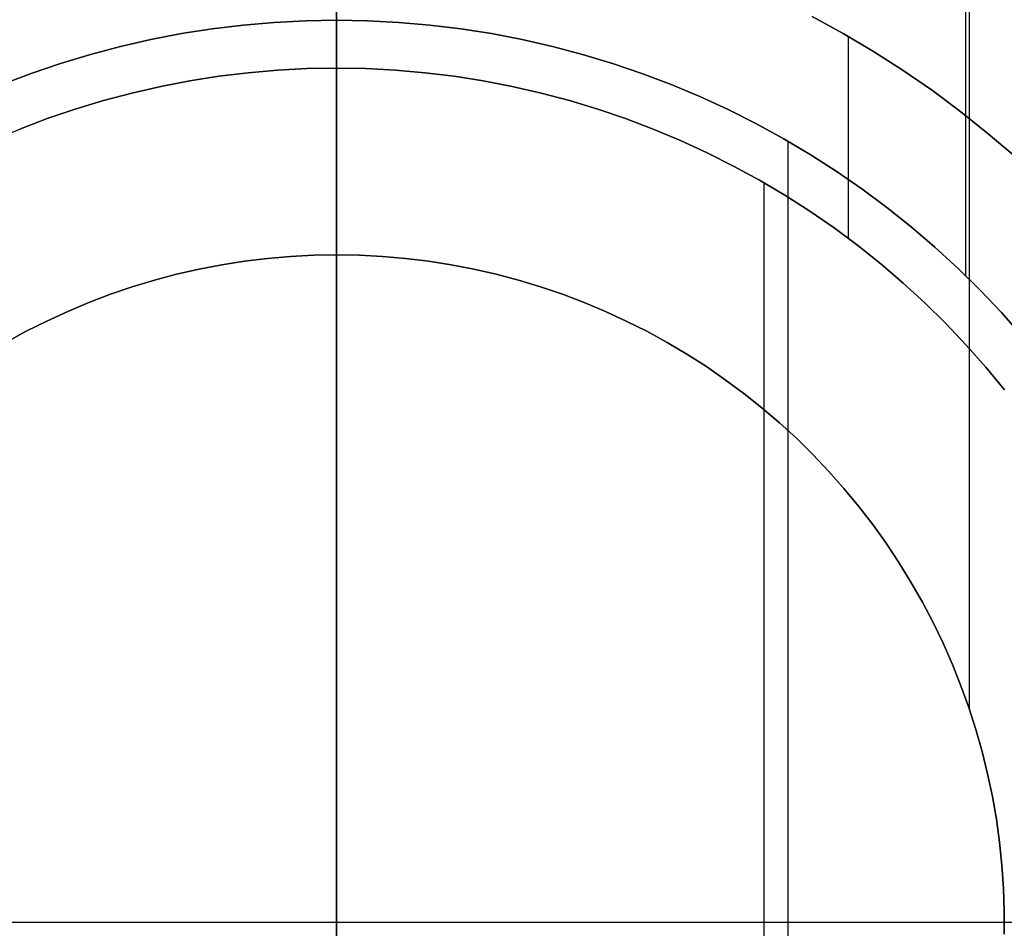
# Model space of a CAD drawing. Header units: millimetres. Extents: x -267 to 897, y -4167 to -3150.
# Tile 74 of 177: x 310 to 321, y -3517 to -3507. Entities that reach past the tile are written whole.
import ezdxf

# ---------------------------------------------------------------- set-up
doc = ezdxf.new("R2010")
doc.units = ezdxf.units.MM
doc.layers.add('1', color=7, linetype='Continuous')

msp = doc.modelspace()

# ---------------------------------------------------------------- linework, layer by layer
at = {"layer": '1', "color": 250, "true_color": 0x111111}
for p, q in [((313.664, -3442.903, 31.002), (313.664, -3590.902, 31.002)), ((313.664, -3590.902, 31.002), (313.664, -3442.903, 31.002)), ((313.664, -3449.94, 48.502), (313.664, -3583.866, 48.502)), ((313.664, -3583.866, 48.502), (313.664, -3449.94, 48.502)), ((313.664, -3496.9, 127.478), (313.664, -3509.503, 127.478)), ((313.664, -3509.503, 127.478), (313.664, -3496.9, 127.478)), ((313.664, -3502.885, 125.128), (313.664, -3509.503, 125.128)), ((313.664, -3509.503, 125.128), (313.664, -3502.885, 125.128)), ((313.664, -3502.967, 59.307), (313.664, -3506.903, 59.307)), ((313.664, -3506.903, 59.307), (313.664, -3502.967, 59.307)), ((320.673, -3504.763, 125.128), (320.673, -3514.529, 125.128)), ((320.632, -3504.834, 59.307), (320.632, -3509.73, 59.307)), ((313.664, -3505.563, 271.51), (313.664, -3507.434, 271.51)), ((313.664, -3507.434, 271.51), (313.664, -3505.563, 271.51)), ((312.63, -3506.956, 59.307), (312.288, -3506.998, 59.307)), ((312.63, -3506.956, 49.079), (312.288, -3506.998, 49.079)), ((312.288, -3506.998, 59.307), (312.63, -3506.956, 59.307)), ((312.288, -3506.998, 54.193), (312.63, -3506.956, 54.193)), ((312.288, -3506.998, 49.079), (312.63, -3506.956, 49.079)), ((312.974, -3506.927, 59.307), (312.63, -3506.956, 59.307)), ((312.974, -3506.927, 49.079), (312.63, -3506.956, 49.079)), ((312.63, -3506.956, 59.307), (312.974, -3506.927, 59.307)), ((312.63, -3506.956, 54.193), (312.974, -3506.927, 54.193)), ((312.63, -3506.956, 49.079), (312.974, -3506.927, 49.079)), ((313.319, -3506.909, 59.307), (312.974, -3506.927, 59.307)), ((313.319, -3506.909, 49.079), (312.974, -3506.927, 49.079)), ((312.974, -3506.927, 59.307), (313.319, -3506.909, 59.307)), ((312.974, -3506.927, 54.193), (313.319, -3506.909, 54.193)), ((312.974, -3506.927, 49.079), (313.319, -3506.909, 49.079)), ((313.664, -3506.903, 59.307), (313.319, -3506.909, 59.307)), ((313.664, -3506.903, 49.079), (313.319, -3506.909, 49.079)), ((313.319, -3506.909, 59.307), (313.664, -3506.903, 59.307)), ((313.319, -3506.909, 54.193), (313.664, -3506.903, 54.193)), ((313.319, -3506.909, 49.079), (313.664, -3506.903, 49.079)), ((314.009, -3506.909, 59.307), (313.664, -3506.903, 59.307)), ((313.664, -3506.903, 59.307), (313.664, -3506.903, 49.079)), ((314.009, -3506.909, 49.079), (313.664, -3506.903, 49.079)), ((313.664, -3506.903, 49.079), (313.664, -3506.903, 59.307)), ((313.664, -3506.903, 59.307), (314.009, -3506.909, 59.307)), ((313.664, -3506.903, 54.193), (314.009, -3506.909, 54.193)), ((313.664, -3506.903, 49.079), (313.664, -3526.902, 49.079)), ((313.664, -3526.902, 49.079), (313.664, -3506.903, 49.079)), ((313.664, -3506.903, 49.079), (314.009, -3506.909, 49.079)), ((314.354, -3506.927, 59.307), (314.009, -3506.909, 59.307)), ((314.354, -3506.927, 49.079), (314.009, -3506.909, 49.079)), ((314.009, -3506.909, 59.307), (314.354, -3506.927, 59.307)), ((314.009, -3506.909, 54.193), (314.354, -3506.927, 54.193)), ((314.009, -3506.909, 49.079), (314.354, -3506.927, 49.079)), ((314.698, -3506.956, 59.307), (314.354, -3506.927, 59.307)), ((314.698, -3506.956, 49.079), (314.354, -3506.927, 49.079)), ((314.354, -3506.927, 59.307), (314.698, -3506.956, 59.307)), ((314.354, -3506.927, 54.193), (314.698, -3506.956, 54.193)), ((314.354, -3506.927, 49.079), (314.698, -3506.956, 49.079)), ((315.041, -3506.998, 59.307), (314.698, -3506.956, 59.307)), ((315.041, -3506.998, 49.079), (314.698, -3506.956, 49.079)), ((314.698, -3506.956, 59.307), (315.041, -3506.998, 59.307)), ((314.698, -3506.956, 54.193), (315.041, -3506.998, 54.193)), ((314.698, -3506.956, 49.079), (315.041, -3506.998, 49.079)), ((318.934, -3506.861, 271.51), (319.277, -3507.049, 271.51)), ((319.277, -3507.049, 165.478), (318.934, -3506.861, 165.478)), ((318.934, -3506.861, 271.51), (319.277, -3507.049, 271.51)), ((318.934, -3506.861, 218.494), (319.277, -3507.049, 218.494)), ((319.277, -3507.049, 165.478), (318.934, -3506.861, 165.478)), ((311.947, -3507.051, 59.307), (311.608, -3507.117, 59.307)), ((311.947, -3507.051, 49.079), (311.608, -3507.117, 49.079)), ((311.608, -3507.117, 59.307), (311.947, -3507.051, 59.307)), ((311.608, -3507.117, 54.193), (311.947, -3507.051, 54.193)), ((311.608, -3507.117, 49.079), (311.947, -3507.051, 49.079)), ((312.288, -3506.998, 59.307), (311.947, -3507.051, 59.307)), ((312.288, -3506.998, 49.079), (311.947, -3507.051, 49.079)), ((311.947, -3507.051, 59.307), (312.288, -3506.998, 59.307)), ((311.947, -3507.051, 54.193), (312.288, -3506.998, 54.193)), ((311.947, -3507.051, 49.079), (312.288, -3506.998, 49.079)), ((315.382, -3507.051, 59.307), (315.041, -3506.998, 59.307)), ((315.382, -3507.051, 49.079), (315.041, -3506.998, 49.079)), ((315.041, -3506.998, 59.307), (315.382, -3507.051, 59.307)), ((315.041, -3506.998, 54.193), (315.382, -3507.051, 54.193)), ((315.041, -3506.998, 49.079), (315.382, -3507.051, 49.079)), ((315.721, -3507.117, 59.307), (315.382, -3507.051, 59.307)), ((315.721, -3507.117, 49.079), (315.382, -3507.051, 49.079)), ((315.382, -3507.051, 59.307), (315.721, -3507.117, 59.307)), ((315.382, -3507.051, 54.193), (315.721, -3507.117, 54.193)), ((315.382, -3507.051, 49.079), (315.721, -3507.117, 49.079)), ((319.277, -3507.049, 271.51), (319.614, -3507.249, 271.51)), ((319.614, -3507.249, 165.478), (319.277, -3507.049, 165.478)), ((319.277, -3507.049, 271.51), (319.614, -3507.249, 271.51)), ((319.277, -3507.049, 218.494), (319.614, -3507.249, 218.494)), ((319.614, -3507.249, 165.478), (319.277, -3507.049, 165.478)), ((311.608, -3507.117, 59.307), (311.271, -3507.193, 59.307)), ((311.608, -3507.117, 49.079), (311.271, -3507.193, 49.079)), ((311.271, -3507.193, 59.307), (311.608, -3507.117, 59.307)), ((311.271, -3507.193, 54.193), (311.608, -3507.117, 54.193)), ((311.271, -3507.193, 49.079), (311.608, -3507.117, 49.079)), ((316.057, -3507.193, 59.307), (315.721, -3507.117, 59.307)), ((316.057, -3507.193, 49.079), (315.721, -3507.117, 49.079)), ((315.721, -3507.117, 59.307), (316.057, -3507.193, 59.307)), ((315.721, -3507.117, 54.193), (316.057, -3507.193, 54.193)), ((315.721, -3507.117, 49.079), (316.057, -3507.193, 49.079)), ((319.334, -3507.082, 271.51), (319.334, -3509.319, 271.51)), ((310.937, -3507.282, 59.307), (310.607, -3507.382, 59.307)), ((310.937, -3507.282, 49.079), (310.607, -3507.382, 49.079)), ((310.607, -3507.382, 59.307), (310.937, -3507.282, 59.307)), ((310.607, -3507.382, 54.193), (310.937, -3507.282, 54.193)), ((310.607, -3507.382, 49.079), (310.937, -3507.282, 49.079)), ((311.271, -3507.193, 59.307), (310.937, -3507.282, 59.307)), ((311.271, -3507.193, 49.079), (310.937, -3507.282, 49.079)), ((310.937, -3507.282, 59.307), (311.271, -3507.193, 59.307)), ((310.937, -3507.282, 54.193), (311.271, -3507.193, 54.193)), ((310.937, -3507.282, 49.079), (311.271, -3507.193, 49.079)), ((316.391, -3507.282, 59.307), (316.057, -3507.193, 59.307)), ((316.391, -3507.282, 49.079), (316.057, -3507.193, 49.079)), ((316.057, -3507.193, 59.307), (316.391, -3507.282, 59.307)), ((316.057, -3507.193, 54.193), (316.391, -3507.282, 54.193)), ((316.057, -3507.193, 49.079), (316.391, -3507.282, 49.079)), ((316.721, -3507.382, 59.307), (316.391, -3507.282, 59.307)), ((316.721, -3507.382, 49.079), (316.391, -3507.282, 49.079)), ((316.391, -3507.282, 59.307), (316.721, -3507.382, 59.307)), ((316.391, -3507.282, 54.193), (316.721, -3507.382, 54.193)), ((316.391, -3507.282, 49.079), (316.721, -3507.382, 49.079)), ((319.614, -3507.249, 271.51), (319.944, -3507.46, 271.51)), ((319.944, -3507.46, 165.478), (319.614, -3507.249, 165.478)), ((319.614, -3507.249, 271.51), (319.944, -3507.46, 271.51)), ((319.614, -3507.249, 218.494), (319.944, -3507.46, 218.494)), ((319.944, -3507.46, 165.478), (319.614, -3507.249, 165.478)), ((310.607, -3507.382, 59.307), (310.28, -3507.493, 59.307)), ((310.607, -3507.382, 49.079), (310.28, -3507.493, 49.079)), ((310.28, -3507.493, 59.307), (310.607, -3507.382, 59.307)), ((310.28, -3507.493, 54.193), (310.607, -3507.382, 54.193)), ((310.28, -3507.493, 49.079), (310.607, -3507.382, 49.079)), ((317.048, -3507.493, 59.307), (316.721, -3507.382, 59.307)), ((317.048, -3507.493, 49.079), (316.721, -3507.382, 49.079)), ((316.721, -3507.382, 59.307), (317.048, -3507.493, 59.307)), ((316.721, -3507.382, 54.193), (317.048, -3507.493, 54.193)), ((316.721, -3507.382, 49.079), (317.048, -3507.493, 49.079)), ((310.28, -3507.493, 59.307), (309.957, -3507.615, 59.307)), ((310.28, -3507.493, 49.079), (309.957, -3507.615, 49.079)), ((309.957, -3507.615, 59.307), (310.28, -3507.493, 59.307)), ((309.957, -3507.615, 54.193), (310.28, -3507.493, 54.193)), ((309.957, -3507.615, 49.079), (310.28, -3507.493, 49.079)), ((312.685, -3507.484, 271.51), (312.361, -3507.524, 271.51)), ((312.361, -3507.524, 246.51), (312.685, -3507.484, 246.51)), ((312.361, -3507.524, 271.51), (312.685, -3507.484, 271.51)), ((312.685, -3507.484, 246.51), (312.361, -3507.524, 246.51)), ((312.361, -3507.524, 259.01), (312.685, -3507.484, 259.01)), ((313.011, -3507.456, 271.51), (312.685, -3507.484, 271.51)), ((312.685, -3507.484, 246.51), (313.011, -3507.456, 246.51)), ((312.685, -3507.484, 271.51), (313.011, -3507.456, 271.51)), ((313.011, -3507.456, 246.51), (312.685, -3507.484, 246.51)), ((312.685, -3507.484, 259.01), (313.011, -3507.456, 259.01)), ((313.337, -3507.439, 271.51), (313.011, -3507.456, 271.51)), ((313.011, -3507.456, 246.51), (313.337, -3507.439, 246.51)), ((313.011, -3507.456, 271.51), (313.337, -3507.439, 271.51)), ((313.337, -3507.439, 246.51), (313.011, -3507.456, 246.51)), ((313.011, -3507.456, 259.01), (313.337, -3507.439, 259.01)), ((313.664, -3507.434, 271.51), (313.337, -3507.439, 271.51)), ((313.337, -3507.439, 246.51), (313.664, -3507.434, 246.51)), ((313.337, -3507.439, 271.51), (313.664, -3507.434, 271.51)), ((313.664, -3507.434, 246.51), (313.337, -3507.439, 246.51)), ((313.337, -3507.439, 259.01), (313.664, -3507.434, 259.01)), ((313.991, -3507.439, 271.51), (313.664, -3507.434, 271.51)), ((313.664, -3507.434, 246.51), (313.664, -3526.371, 246.51)), ((313.664, -3507.434, 246.51), (313.991, -3507.439, 246.51)), ((313.664, -3526.371, 246.51), (313.664, -3507.434, 246.51)), ((313.664, -3507.434, 271.51), (313.664, -3507.434, 246.51)), ((313.664, -3507.434, 271.51), (313.991, -3507.439, 271.51)), ((313.664, -3507.434, 246.51), (313.664, -3507.434, 271.51)), ((313.991, -3507.439, 246.51), (313.664, -3507.434, 246.51)), ((313.664, -3507.434, 259.01), (313.991, -3507.439, 259.01)), ((314.317, -3507.456, 271.51), (313.991, -3507.439, 271.51)), ((313.991, -3507.439, 246.51), (314.317, -3507.456, 246.51)), ((313.991, -3507.439, 271.51), (314.317, -3507.456, 271.51)), ((314.317, -3507.456, 246.51), (313.991, -3507.439, 246.51)), ((313.991, -3507.439, 259.01), (314.317, -3507.456, 259.01)), ((314.643, -3507.484, 271.51), (314.317, -3507.456, 271.51)), ((314.317, -3507.456, 246.51), (314.643, -3507.484, 246.51)), ((314.317, -3507.456, 271.51), (314.643, -3507.484, 271.51)), ((314.643, -3507.484, 246.51), (314.317, -3507.456, 246.51)), ((314.317, -3507.456, 259.01), (314.643, -3507.484, 259.01)), ((314.968, -3507.524, 271.51), (314.643, -3507.484, 271.51)), ((314.643, -3507.484, 246.51), (314.968, -3507.524, 246.51)), ((314.643, -3507.484, 271.51), (314.968, -3507.524, 271.51)), ((314.968, -3507.524, 246.51), (314.643, -3507.484, 246.51)), ((314.643, -3507.484, 259.01), (314.968, -3507.524, 259.01)), ((317.371, -3507.615, 59.307), (317.048, -3507.493, 59.307)), ((317.371, -3507.615, 49.079), (317.048, -3507.493, 49.079)), ((317.048, -3507.493, 59.307), (317.371, -3507.615, 59.307)), ((317.048, -3507.493, 54.193), (317.371, -3507.615, 54.193)), ((317.048, -3507.493, 49.079), (317.371, -3507.615, 49.079)), ((319.944, -3507.46, 271.51), (320.266, -3507.682, 271.51)), ((320.266, -3507.682, 165.478), (319.944, -3507.46, 165.478)), ((319.944, -3507.46, 271.51), (320.266, -3507.682, 271.51)), ((319.944, -3507.46, 218.494), (320.266, -3507.682, 218.494)), ((320.266, -3507.682, 165.478), (319.944, -3507.46, 165.478)), ((312.038, -3507.574, 271.51), (311.717, -3507.636, 271.51)), ((311.717, -3507.636, 246.51), (312.038, -3507.574, 246.51)), ((311.717, -3507.636, 271.51), (312.038, -3507.574, 271.51)), ((312.038, -3507.574, 246.51), (311.717, -3507.636, 246.51)), ((311.717, -3507.636, 259.01), (312.038, -3507.574, 259.01)), ((312.361, -3507.524, 271.51), (312.038, -3507.574, 271.51)), ((312.038, -3507.574, 246.51), (312.361, -3507.524, 246.51)), ((312.038, -3507.574, 271.51), (312.361, -3507.524, 271.51)), ((312.361, -3507.524, 246.51), (312.038, -3507.574, 246.51)), ((312.038, -3507.574, 259.01), (312.361, -3507.524, 259.01)), ((315.29, -3507.574, 271.51), (314.968, -3507.524, 271.51)), ((314.968, -3507.524, 246.51), (315.29, -3507.574, 246.51)), ((314.968, -3507.524, 271.51), (315.29, -3507.574, 271.51)), ((315.29, -3507.574, 246.51), (314.968, -3507.524, 246.51)), ((314.968, -3507.524, 259.01), (315.29, -3507.574, 259.01)), ((315.611, -3507.636, 271.51), (315.29, -3507.574, 271.51)), ((315.29, -3507.574, 246.51), (315.611, -3507.636, 246.51)), ((315.29, -3507.574, 271.51), (315.611, -3507.636, 271.51)), ((315.611, -3507.636, 246.51), (315.29, -3507.574, 246.51)), ((315.29, -3507.574, 259.01), (315.611, -3507.636, 259.01)), ((317.689, -3507.749, 59.307), (317.371, -3507.615, 59.307)), ((317.689, -3507.749, 49.079), (317.371, -3507.615, 49.079)), ((317.371, -3507.615, 59.307), (317.689, -3507.749, 59.307)), ((317.371, -3507.615, 54.193), (317.689, -3507.749, 54.193)), ((317.371, -3507.615, 49.079), (317.689, -3507.749, 49.079)), ((311.398, -3507.709, 271.51), (311.082, -3507.792, 271.51)), ((311.082, -3507.792, 246.51), (311.398, -3507.709, 246.51)), ((311.082, -3507.792, 271.51), (311.398, -3507.709, 271.51)), ((311.398, -3507.709, 246.51), (311.082, -3507.792, 246.51)), ((311.082, -3507.792, 259.01), (311.398, -3507.709, 259.01)), ((311.717, -3507.636, 271.51), (311.398, -3507.709, 271.51)), ((311.398, -3507.709, 246.51), (311.717, -3507.636, 246.51)), ((311.398, -3507.709, 271.51), (311.717, -3507.636, 271.51)), ((311.717, -3507.636, 246.51), (311.398, -3507.709, 246.51)), ((311.398, -3507.709, 259.01), (311.717, -3507.636, 259.01)), ((315.93, -3507.709, 271.51), (315.611, -3507.636, 271.51)), ((315.611, -3507.636, 246.51), (315.93, -3507.709, 246.51)), ((315.611, -3507.636, 271.51), (315.93, -3507.709, 271.51)), ((315.93, -3507.709, 246.51), (315.611, -3507.636, 246.51)), ((315.611, -3507.636, 259.01), (315.93, -3507.709, 259.01)), ((316.246, -3507.792, 271.51), (315.93, -3507.709, 271.51)), ((315.93, -3507.709, 246.51), (316.246, -3507.792, 246.51)), ((315.93, -3507.709, 271.51), (316.246, -3507.792, 271.51)), ((316.246, -3507.792, 246.51), (315.93, -3507.709, 246.51)), ((315.93, -3507.709, 259.01), (316.246, -3507.792, 259.01)), ((320.266, -3507.682, 271.51), (320.58, -3507.916, 271.51)), ((320.58, -3507.916, 165.478), (320.266, -3507.682, 165.478)), ((320.266, -3507.682, 271.51), (320.58, -3507.916, 271.51)), ((320.266, -3507.682, 218.494), (320.58, -3507.916, 218.494)), ((320.58, -3507.916, 165.478), (320.266, -3507.682, 165.478)), ((311.082, -3507.792, 271.51), (310.769, -3507.887, 271.51)), ((310.769, -3507.887, 246.51), (311.082, -3507.792, 246.51)), ((310.769, -3507.887, 271.51), (311.082, -3507.792, 271.51)), ((311.082, -3507.792, 246.51), (310.769, -3507.887, 246.51)), ((310.769, -3507.887, 259.01), (311.082, -3507.792, 259.01)), ((316.559, -3507.887, 271.51), (316.246, -3507.792, 271.51)), ((316.246, -3507.792, 246.51), (316.559, -3507.887, 246.51)), ((316.246, -3507.792, 271.51), (316.559, -3507.887, 271.51)), ((316.559, -3507.887, 246.51), (316.246, -3507.792, 246.51)), ((316.246, -3507.792, 259.01), (316.559, -3507.887, 259.01)), ((318.003, -3507.893, 59.307), (317.689, -3507.749, 59.307)), ((318.003, -3507.893, 49.079), (317.689, -3507.749, 49.079)), ((317.689, -3507.749, 59.307), (318.003, -3507.893, 59.307)), ((317.689, -3507.749, 54.193), (318.003, -3507.893, 54.193)), ((317.689, -3507.749, 49.079), (318.003, -3507.893, 49.079)), ((310.769, -3507.887, 271.51), (310.46, -3507.992, 271.51)), ((310.46, -3507.992, 246.51), (310.769, -3507.887, 246.51)), ((310.46, -3507.992, 271.51), (310.769, -3507.887, 271.51)), ((310.769, -3507.887, 246.51), (310.46, -3507.992, 246.51)), ((310.46, -3507.992, 259.01), (310.769, -3507.887, 259.01)), ((316.868, -3507.992, 271.51), (316.559, -3507.887, 271.51)), ((316.559, -3507.887, 246.51), (316.868, -3507.992, 246.51)), ((316.559, -3507.887, 271.51), (316.868, -3507.992, 271.51)), ((316.868, -3507.992, 246.51), (316.559, -3507.887, 246.51)), ((316.559, -3507.887, 259.01), (316.868, -3507.992, 259.01)), ((318.311, -3508.048, 59.307), (318.003, -3507.893, 59.307)), ((318.311, -3508.048, 49.079), (318.003, -3507.893, 49.079)), ((318.003, -3507.893, 59.307), (318.311, -3508.048, 59.307)), ((318.003, -3507.893, 54.193), (318.311, -3508.048, 54.193)), ((318.003, -3507.893, 49.079), (318.311, -3508.048, 49.079)), ((320.58, -3507.916, 271.51), (320.886, -3508.16, 271.51)), ((320.886, -3508.16, 165.478), (320.58, -3507.916, 165.478)), ((320.58, -3507.916, 271.51), (320.886, -3508.16, 271.51)), ((320.58, -3507.916, 218.494), (320.886, -3508.16, 218.494)), ((320.886, -3508.16, 165.478), (320.58, -3507.916, 165.478)), ((310.46, -3507.992, 271.51), (310.154, -3508.108, 271.51)), ((310.154, -3508.108, 246.51), (310.46, -3507.992, 246.51)), ((310.154, -3508.108, 271.51), (310.46, -3507.992, 271.51)), ((310.46, -3507.992, 246.51), (310.154, -3508.108, 246.51)), ((310.154, -3508.108, 259.01), (310.46, -3507.992, 259.01)), ((317.174, -3508.108, 271.51), (316.868, -3507.992, 271.51)), ((316.868, -3507.992, 246.51), (317.174, -3508.108, 246.51)), ((316.868, -3507.992, 271.51), (317.174, -3508.108, 271.51)), ((317.174, -3508.108, 246.51), (316.868, -3507.992, 246.51)), ((316.868, -3507.992, 259.01), (317.174, -3508.108, 259.01)), ((318.614, -3508.214, 59.307), (318.311, -3508.048, 59.307)), ((318.614, -3508.214, 49.079), (318.311, -3508.048, 49.079)), ((318.311, -3508.048, 59.307), (318.614, -3508.214, 59.307)), ((318.311, -3508.048, 54.193), (318.614, -3508.214, 54.193)), ((318.311, -3508.048, 49.079), (318.614, -3508.214, 49.079)), ((309.853, -3508.235, 271.51), (310.154, -3508.108, 271.51)), ((317.476, -3508.235, 271.51), (317.174, -3508.108, 271.51)), ((317.174, -3508.108, 246.51), (317.476, -3508.235, 246.51)), ((317.174, -3508.108, 271.51), (317.476, -3508.235, 271.51)), ((317.476, -3508.235, 246.51), (317.174, -3508.108, 246.51)), ((317.174, -3508.108, 259.01), (317.476, -3508.235, 259.01)), ((320.886, -3508.16, 271.51), (321.184, -3508.414, 271.51)), ((321.184, -3508.414, 165.478), (320.886, -3508.16, 165.478)), ((320.886, -3508.16, 271.51), (321.184, -3508.414, 271.51)), ((320.886, -3508.16, 218.494), (321.184, -3508.414, 218.494)), ((321.184, -3508.414, 165.478), (320.886, -3508.16, 165.478)), ((317.772, -3508.371, 271.51), (317.476, -3508.235, 271.51)), ((317.476, -3508.235, 246.51), (317.772, -3508.371, 246.51)), ((317.476, -3508.235, 271.51), (317.772, -3508.371, 271.51)), ((317.772, -3508.371, 246.51), (317.476, -3508.235, 246.51)), ((317.476, -3508.235, 259.01), (317.772, -3508.371, 259.01)), ((318.911, -3508.39, 59.307), (318.614, -3508.214, 59.307)), ((318.911, -3508.39, 49.079), (318.614, -3508.214, 49.079)), ((318.614, -3508.214, 59.307), (318.911, -3508.39, 59.307)), ((318.614, -3508.214, 54.193), (318.911, -3508.39, 54.193)), ((318.614, -3508.214, 49.079), (318.911, -3508.39, 49.079)), ((318.664, -3508.243, 49.079), (318.664, -3525.562, 49.079)), ((318.064, -3508.518, 271.51), (317.772, -3508.371, 271.51)), ((317.772, -3508.371, 246.51), (318.064, -3508.518, 246.51)), ((317.772, -3508.371, 271.51), (318.064, -3508.518, 271.51)), ((318.064, -3508.518, 246.51), (317.772, -3508.371, 246.51)), ((317.772, -3508.371, 259.01), (318.064, -3508.518, 259.01)), ((319.202, -3508.576, 59.307), (318.911, -3508.39, 59.307)), ((319.202, -3508.576, 49.079), (318.911, -3508.39, 49.079)), ((318.911, -3508.39, 59.307), (319.202, -3508.576, 59.307)), ((318.911, -3508.39, 54.193), (319.202, -3508.576, 54.193)), ((318.911, -3508.39, 49.079), (319.202, -3508.576, 49.079)), ((318.351, -3508.675, 271.51), (318.064, -3508.518, 271.51)), ((318.064, -3508.518, 246.51), (318.351, -3508.675, 246.51)), ((318.064, -3508.518, 271.51), (318.351, -3508.675, 271.51)), ((318.351, -3508.675, 246.51), (318.064, -3508.518, 246.51)), ((318.064, -3508.518, 259.01), (318.351, -3508.675, 259.01)), ((319.486, -3508.772, 59.307), (319.202, -3508.576, 59.307)), ((319.486, -3508.772, 49.079), (319.202, -3508.576, 49.079)), ((319.202, -3508.576, 59.307), (319.486, -3508.772, 59.307)), ((319.202, -3508.576, 54.193), (319.486, -3508.772, 54.193)), ((319.202, -3508.576, 49.079), (319.486, -3508.772, 49.079)), ((318.632, -3508.842, 271.51), (318.351, -3508.675, 271.51)), ((318.351, -3508.675, 246.51), (318.632, -3508.842, 246.51)), ((318.351, -3508.675, 271.51), (318.632, -3508.842, 271.51)), ((318.632, -3508.842, 246.51), (318.351, -3508.675, 246.51)), ((318.351, -3508.675, 259.01), (318.632, -3508.842, 259.01)), ((318.399, -3508.702, 246.51), (318.399, -3525.103, 246.51)), ((319.763, -3508.978, 59.307), (319.486, -3508.772, 59.307)), ((319.763, -3508.978, 49.079), (319.486, -3508.772, 49.079)), ((319.486, -3508.772, 59.307), (319.763, -3508.978, 59.307)), ((319.486, -3508.772, 54.193), (319.763, -3508.978, 54.193)), ((319.486, -3508.772, 49.079), (319.763, -3508.978, 49.079)), ((318.908, -3509.018, 271.51), (318.632, -3508.842, 271.51)), ((318.632, -3508.842, 246.51), (318.908, -3509.018, 246.51)), ((318.632, -3508.842, 271.51), (318.908, -3509.018, 271.51)), ((318.908, -3509.018, 246.51), (318.632, -3508.842, 246.51)), ((318.632, -3508.842, 259.01), (318.908, -3509.018, 259.01)), ((319.177, -3509.204, 271.51), (318.908, -3509.018, 271.51)), ((318.908, -3509.018, 246.51), (319.177, -3509.204, 246.51)), ((318.908, -3509.018, 271.51), (319.177, -3509.204, 271.51)), ((319.177, -3509.204, 246.51), (318.908, -3509.018, 246.51)), ((318.908, -3509.018, 259.01), (319.177, -3509.204, 259.01)), ((320.033, -3509.193, 59.307), (319.763, -3508.978, 59.307)), ((320.033, -3509.193, 49.079), (319.763, -3508.978, 49.079)), ((319.763, -3508.978, 59.307), (320.033, -3509.193, 59.307)), ((319.763, -3508.978, 54.193), (320.033, -3509.193, 54.193)), ((319.763, -3508.978, 49.079), (320.033, -3509.193, 49.079)), ((319.439, -3509.399, 271.51), (319.177, -3509.204, 271.51)), ((319.177, -3509.204, 246.51), (319.439, -3509.399, 246.51)), ((319.177, -3509.204, 271.51), (319.439, -3509.399, 271.51)), ((319.439, -3509.399, 246.51), (319.177, -3509.204, 246.51)), ((319.177, -3509.204, 259.01), (319.439, -3509.399, 259.01)), ((320.295, -3509.418, 59.307), (320.033, -3509.193, 59.307)), ((320.295, -3509.418, 49.079), (320.033, -3509.193, 49.079)), ((320.033, -3509.193, 59.307), (320.295, -3509.418, 59.307)), ((320.033, -3509.193, 54.193), (320.295, -3509.418, 54.193)), ((320.033, -3509.193, 49.079), (320.295, -3509.418, 49.079)), ((319.695, -3509.602, 271.51), (319.439, -3509.399, 271.51)), ((319.439, -3509.399, 246.51), (319.695, -3509.602, 246.51)), ((319.439, -3509.399, 271.51), (319.695, -3509.602, 271.51)), ((319.695, -3509.602, 246.51), (319.439, -3509.399, 246.51)), ((319.439, -3509.399, 259.01), (319.695, -3509.602, 259.01)), ((320.549, -3509.651, 59.307), (320.295, -3509.418, 59.307)), ((320.549, -3509.651, 49.079), (320.295, -3509.418, 49.079)), ((320.295, -3509.418, 59.307), (320.549, -3509.651, 59.307)), ((320.295, -3509.418, 54.193), (320.549, -3509.651, 54.193)), ((320.295, -3509.418, 49.079), (320.549, -3509.651, 49.079)), ((312.645, -3509.573, 127.478), (312.393, -3509.613, 127.478)), ((312.645, -3509.573, 125.128), (312.393, -3509.613, 125.128)), ((312.393, -3509.613, 127.478), (312.645, -3509.573, 127.478)), ((312.393, -3509.613, 126.303), (312.645, -3509.573, 126.303)), ((312.645, -3509.573, 125.128), (312.393, -3509.613, 125.128)), ((312.899, -3509.542, 127.478), (312.645, -3509.573, 127.478)), ((312.899, -3509.542, 125.128), (312.645, -3509.573, 125.128)), ((312.645, -3509.573, 127.478), (312.899, -3509.542, 127.478)), ((312.645, -3509.573, 126.303), (312.899, -3509.542, 126.303)), ((312.899, -3509.542, 125.128), (312.645, -3509.573, 125.128)), ((313.154, -3509.52, 127.478), (312.899, -3509.542, 127.478)), ((313.154, -3509.52, 125.128), (312.899, -3509.542, 125.128)), ((312.899, -3509.542, 127.478), (313.154, -3509.52, 127.478)), ((312.899, -3509.542, 126.303), (313.154, -3509.52, 126.303)), ((313.154, -3509.52, 125.128), (312.899, -3509.542, 125.128)), ((313.409, -3509.507, 127.478), (313.154, -3509.52, 127.478)), ((313.409, -3509.507, 125.128), (313.154, -3509.52, 125.128)), ((313.154, -3509.52, 127.478), (313.409, -3509.507, 127.478)), ((313.154, -3509.52, 126.303), (313.409, -3509.507, 126.303)), ((313.409, -3509.507, 125.128), (313.154, -3509.52, 125.128)), ((313.664, -3509.503, 127.478), (313.409, -3509.507, 127.478)), ((313.664, -3509.503, 125.128), (313.409, -3509.507, 125.128)), ((313.409, -3509.507, 127.478), (313.664, -3509.503, 127.478)), ((313.409, -3509.507, 126.303), (313.664, -3509.503, 126.303)), ((313.664, -3509.503, 125.128), (313.409, -3509.507, 125.128)), ((313.919, -3509.507, 127.478), (313.664, -3509.503, 127.478)), ((313.664, -3509.503, 127.478), (313.664, -3509.503, 125.128)), ((313.919, -3509.507, 125.128), (313.664, -3509.503, 125.128)), ((313.664, -3509.503, 125.128), (313.664, -3509.503, 127.478)), ((313.664, -3509.503, 127.478), (313.919, -3509.507, 127.478)), ((313.664, -3509.503, 126.303), (313.919, -3509.507, 126.303)), ((313.919, -3509.507, 125.128), (313.664, -3509.503, 125.128)), ((314.175, -3509.52, 127.478), (313.919, -3509.507, 127.478)), ((314.175, -3509.52, 125.128), (313.919, -3509.507, 125.128)), ((313.919, -3509.507, 127.478), (314.175, -3509.52, 127.478)), ((313.919, -3509.507, 126.303), (314.175, -3509.52, 126.303)), ((314.175, -3509.52, 125.128), (313.919, -3509.507, 125.128)), ((314.429, -3509.542, 127.478), (314.175, -3509.52, 127.478)), ((314.429, -3509.542, 125.128), (314.175, -3509.52, 125.128)), ((314.175, -3509.52, 127.478), (314.429, -3509.542, 127.478)), ((314.175, -3509.52, 126.303), (314.429, -3509.542, 126.303)), ((314.429, -3509.542, 125.128), (314.175, -3509.52, 125.128)), ((314.683, -3509.573, 127.478), (314.429, -3509.542, 127.478)), ((314.683, -3509.573, 125.128), (314.429, -3509.542, 125.128)), ((314.429, -3509.542, 127.478), (314.683, -3509.573, 127.478)), ((314.429, -3509.542, 126.303), (314.683, -3509.573, 126.303)), ((314.683, -3509.573, 125.128), (314.429, -3509.542, 125.128)), ((314.935, -3509.613, 127.478), (314.683, -3509.573, 127.478)), ((314.935, -3509.613, 125.128), (314.683, -3509.573, 125.128)), ((314.683, -3509.573, 127.478), (314.935, -3509.613, 127.478)), ((314.683, -3509.573, 126.303), (314.935, -3509.613, 126.303)), ((314.935, -3509.613, 125.128), (314.683, -3509.573, 125.128)), ((312.142, -3509.661, 127.478), (311.893, -3509.718, 127.478)), ((312.142, -3509.661, 125.128), (311.893, -3509.718, 125.128)), ((311.893, -3509.718, 127.478), (312.142, -3509.661, 127.478)), ((311.893, -3509.718, 126.303), (312.142, -3509.661, 126.303)), ((312.142, -3509.661, 125.128), (311.893, -3509.718, 125.128)), ((312.393, -3509.613, 127.478), (312.142, -3509.661, 127.478)), ((312.393, -3509.613, 125.128), (312.142, -3509.661, 125.128)), ((312.142, -3509.661, 127.478), (312.393, -3509.613, 127.478)), ((312.142, -3509.661, 126.303), (312.393, -3509.613, 126.303)), ((312.393, -3509.613, 125.128), (312.142, -3509.661, 125.128)), ((315.186, -3509.661, 127.478), (314.935, -3509.613, 127.478)), ((315.186, -3509.661, 125.128), (314.935, -3509.613, 125.128)), ((314.935, -3509.613, 127.478), (315.186, -3509.661, 127.478)), ((314.935, -3509.613, 126.303), (315.186, -3509.661, 126.303)), ((315.186, -3509.661, 125.128), (314.935, -3509.613, 125.128)), ((315.435, -3509.718, 127.478), (315.186, -3509.661, 127.478)), ((315.435, -3509.718, 125.128), (315.186, -3509.661, 125.128)), ((315.186, -3509.661, 127.478), (315.435, -3509.718, 127.478)), ((315.186, -3509.661, 126.303), (315.435, -3509.718, 126.303)), ((315.435, -3509.718, 125.128), (315.186, -3509.661, 125.128)), ((319.943, -3509.815, 271.51), (319.695, -3509.602, 271.51)), ((319.695, -3509.602, 246.51), (319.943, -3509.815, 246.51)), ((319.695, -3509.602, 271.51), (319.943, -3509.815, 271.51)), ((319.943, -3509.815, 246.51), (319.695, -3509.602, 246.51)), ((319.695, -3509.602, 259.01), (319.943, -3509.815, 259.01)), ((320.796, -3509.893, 59.307), (320.549, -3509.651, 59.307)), ((320.796, -3509.893, 49.079), (320.549, -3509.651, 49.079)), ((320.549, -3509.651, 59.307), (320.796, -3509.893, 59.307)), ((320.549, -3509.651, 54.193), (320.796, -3509.893, 54.193)), ((320.549, -3509.651, 49.079), (320.796, -3509.893, 49.079)), ((311.646, -3509.783, 127.478), (311.402, -3509.857, 127.478)), ((311.646, -3509.783, 125.128), (311.402, -3509.857, 125.128)), ((311.402, -3509.857, 127.478), (311.646, -3509.783, 127.478)), ((311.402, -3509.857, 126.303), (311.646, -3509.783, 126.303)), ((311.646, -3509.783, 125.128), (311.402, -3509.857, 125.128)), ((311.893, -3509.718, 127.478), (311.646, -3509.783, 127.478)), ((311.893, -3509.718, 125.128), (311.646, -3509.783, 125.128)), ((311.646, -3509.783, 127.478), (311.893, -3509.718, 127.478)), ((311.646, -3509.783, 126.303), (311.893, -3509.718, 126.303)), ((311.893, -3509.718, 125.128), (311.646, -3509.783, 125.128)), ((315.682, -3509.783, 127.478), (315.435, -3509.718, 127.478)), ((315.682, -3509.783, 125.128), (315.435, -3509.718, 125.128)), ((315.435, -3509.718, 127.478), (315.682, -3509.783, 127.478)), ((315.435, -3509.718, 126.303), (315.682, -3509.783, 126.303)), ((315.682, -3509.783, 125.128), (315.435, -3509.718, 125.128)), ((315.926, -3509.857, 127.478), (315.682, -3509.783, 127.478)), ((315.926, -3509.857, 125.128), (315.682, -3509.783, 125.128)), ((315.682, -3509.783, 127.478), (315.926, -3509.857, 127.478)), ((315.682, -3509.783, 126.303), (315.926, -3509.857, 126.303)), ((315.926, -3509.857, 125.128), (315.682, -3509.783, 125.128)), ((311.402, -3509.857, 127.478), (311.16, -3509.939, 127.478)), ((311.402, -3509.857, 125.128), (311.16, -3509.939, 125.128)), ((311.16, -3509.939, 127.478), (311.402, -3509.857, 127.478)), ((311.16, -3509.939, 126.303), (311.402, -3509.857, 126.303)), ((311.402, -3509.857, 125.128), (311.16, -3509.939, 125.128)), ((316.168, -3509.939, 127.478), (315.926, -3509.857, 127.478)), ((316.168, -3509.939, 125.128), (315.926, -3509.857, 125.128)), ((315.926, -3509.857, 127.478), (316.168, -3509.939, 127.478)), ((315.926, -3509.857, 126.303), (316.168, -3509.939, 126.303)), ((316.168, -3509.939, 125.128), (315.926, -3509.857, 125.128)), ((320.184, -3510.036, 271.51), (319.943, -3509.815, 271.51)), ((319.943, -3509.815, 246.51), (320.184, -3510.036, 246.51)), ((319.943, -3509.815, 271.51), (320.184, -3510.036, 271.51)), ((320.184, -3510.036, 246.51), (319.943, -3509.815, 246.51)), ((319.943, -3509.815, 259.01), (320.184, -3510.036, 259.01)), ((321.033, -3510.143, 59.307), (320.796, -3509.893, 59.307)), ((321.033, -3510.143, 49.079), (320.796, -3509.893, 49.079)), ((320.796, -3509.893, 59.307), (321.033, -3510.143, 59.307)), ((320.796, -3509.893, 54.193), (321.033, -3510.143, 54.193)), ((320.796, -3509.893, 49.079), (321.033, -3510.143, 49.079)), ((311.16, -3509.939, 127.478), (310.921, -3510.03, 127.478)), ((311.16, -3509.939, 125.128), (310.921, -3510.03, 125.128)), ((310.921, -3510.03, 127.478), (311.16, -3509.939, 127.478)), ((310.921, -3510.03, 126.303), (311.16, -3509.939, 126.303)), ((311.16, -3509.939, 125.128), (310.921, -3510.03, 125.128)), ((316.407, -3510.03, 127.478), (316.168, -3509.939, 127.478)), ((316.407, -3510.03, 125.128), (316.168, -3509.939, 125.128)), ((316.168, -3509.939, 127.478), (316.407, -3510.03, 127.478)), ((316.168, -3509.939, 126.303), (316.407, -3510.03, 126.303)), ((316.407, -3510.03, 125.128), (316.168, -3509.939, 125.128)), ((310.921, -3510.03, 127.478), (310.686, -3510.129, 127.478)), ((310.921, -3510.03, 125.128), (310.686, -3510.129, 125.128)), ((310.686, -3510.129, 127.478), (310.921, -3510.03, 127.478)), ((310.686, -3510.129, 126.303), (310.921, -3510.03, 126.303)), ((310.921, -3510.03, 125.128), (310.686, -3510.129, 125.128)), ((316.643, -3510.129, 127.478), (316.407, -3510.03, 127.478)), ((316.643, -3510.129, 125.128), (316.407, -3510.03, 125.128)), ((316.407, -3510.03, 127.478), (316.643, -3510.129, 127.478)), ((316.407, -3510.03, 126.303), (316.643, -3510.129, 126.303)), ((316.643, -3510.129, 125.128), (316.407, -3510.03, 125.128)), ((320.417, -3510.265, 271.51), (320.184, -3510.036, 271.51)), ((320.184, -3510.036, 246.51), (320.417, -3510.265, 246.51)), ((320.184, -3510.036, 271.51), (320.417, -3510.265, 271.51)), ((320.417, -3510.265, 246.51), (320.184, -3510.036, 246.51)), ((320.184, -3510.036, 259.01), (320.417, -3510.265, 259.01)), ((310.453, -3510.236, 127.478), (310.225, -3510.35, 127.478)), ((310.453, -3510.236, 125.128), (310.225, -3510.35, 125.128)), ((310.225, -3510.35, 127.478), (310.453, -3510.236, 127.478)), ((310.225, -3510.35, 126.303), (310.453, -3510.236, 126.303)), ((310.453, -3510.236, 125.128), (310.225, -3510.35, 125.128)), ((310.686, -3510.129, 127.478), (310.453, -3510.236, 127.478)), ((310.686, -3510.129, 125.128), (310.453, -3510.236, 125.128)), ((310.453, -3510.236, 127.478), (310.686, -3510.129, 127.478)), ((310.453, -3510.236, 126.303), (310.686, -3510.129, 126.303)), ((310.686, -3510.129, 125.128), (310.453, -3510.236, 125.128)), ((316.875, -3510.236, 127.478), (316.643, -3510.129, 127.478)), ((316.875, -3510.236, 125.128), (316.643, -3510.129, 125.128)), ((316.643, -3510.129, 127.478), (316.875, -3510.236, 127.478)), ((316.643, -3510.129, 126.303), (316.875, -3510.236, 126.303)), ((316.875, -3510.236, 125.128), (316.643, -3510.129, 125.128)), ((317.103, -3510.35, 127.478), (316.875, -3510.236, 127.478)), ((317.103, -3510.35, 125.128), (316.875, -3510.236, 125.128)), ((316.875, -3510.236, 127.478), (317.103, -3510.35, 127.478)), ((316.875, -3510.236, 126.303), (317.103, -3510.35, 126.303)), ((317.103, -3510.35, 125.128), (316.875, -3510.236, 125.128)), ((321.262, -3510.402, 59.307), (321.033, -3510.143, 59.307)), ((321.262, -3510.402, 49.079), (321.033, -3510.143, 49.079)), ((321.033, -3510.143, 59.307), (321.262, -3510.402, 59.307)), ((321.033, -3510.143, 54.193), (321.262, -3510.402, 54.193)), ((321.033, -3510.143, 49.079), (321.262, -3510.402, 49.079)), ((320.642, -3510.502, 271.51), (320.417, -3510.265, 271.51)), ((320.417, -3510.265, 246.51), (320.642, -3510.502, 246.51)), ((320.417, -3510.265, 271.51), (320.642, -3510.502, 271.51)), ((320.642, -3510.502, 246.51), (320.417, -3510.265, 246.51)), ((320.417, -3510.265, 259.01), (320.642, -3510.502, 259.01)), ((310.225, -3510.35, 127.478), (310.001, -3510.473, 127.478)), ((310.225, -3510.35, 125.128), (310.001, -3510.473, 125.128)), ((310.001, -3510.473, 127.478), (310.225, -3510.35, 127.478)), ((310.001, -3510.473, 126.303), (310.225, -3510.35, 126.303)), ((310.225, -3510.35, 125.128), (310.001, -3510.473, 125.128)), ((317.327, -3510.473, 127.478), (317.103, -3510.35, 127.478)), ((317.327, -3510.473, 125.128), (317.103, -3510.35, 125.128)), ((317.103, -3510.35, 127.478), (317.327, -3510.473, 127.478)), ((317.103, -3510.35, 126.303), (317.327, -3510.473, 126.303)), ((317.327, -3510.473, 125.128), (317.103, -3510.35, 125.128)), ((317.547, -3510.603, 127.478), (317.327, -3510.473, 127.478)), ((317.547, -3510.603, 125.128), (317.327, -3510.473, 125.128)), ((317.327, -3510.473, 127.478), (317.547, -3510.603, 127.478)), ((317.327, -3510.473, 126.303), (317.547, -3510.603, 126.303)), ((317.547, -3510.603, 125.128), (317.327, -3510.473, 125.128)), ((320.859, -3510.747, 271.51), (320.642, -3510.502, 271.51)), ((320.642, -3510.502, 246.51), (320.859, -3510.747, 246.51)), ((320.642, -3510.502, 271.51), (320.859, -3510.747, 271.51)), ((320.859, -3510.747, 246.51), (320.642, -3510.502, 246.51)), ((320.642, -3510.502, 259.01), (320.859, -3510.747, 259.01)), ((317.762, -3510.741, 127.478), (317.547, -3510.603, 127.478)), ((317.762, -3510.741, 125.128), (317.547, -3510.603, 125.128)), ((317.547, -3510.603, 127.478), (317.762, -3510.741, 127.478)), ((317.547, -3510.603, 126.303), (317.762, -3510.741, 126.303)), ((317.762, -3510.741, 125.128), (317.547, -3510.603, 125.128)), ((317.972, -3510.886, 127.478), (317.762, -3510.741, 127.478)), ((317.972, -3510.886, 125.128), (317.762, -3510.741, 125.128)), ((317.762, -3510.741, 127.478), (317.972, -3510.886, 127.478)), ((317.762, -3510.741, 126.303), (317.972, -3510.886, 126.303)), ((317.972, -3510.886, 125.128), (317.762, -3510.741, 125.128)), ((321.067, -3510.999, 271.51), (320.859, -3510.747, 271.51)), ((320.859, -3510.747, 246.51), (321.067, -3510.999, 246.51)), ((320.859, -3510.747, 271.51), (321.067, -3510.999, 271.51)), ((321.067, -3510.999, 246.51), (320.859, -3510.747, 246.51)), ((320.859, -3510.747, 259.01), (321.067, -3510.999, 259.01)), ((318.177, -3511.038, 127.478), (317.972, -3510.886, 127.478)), ((318.177, -3511.038, 125.128), (317.972, -3510.886, 125.128)), ((317.972, -3510.886, 127.478), (318.177, -3511.038, 127.478)), ((317.972, -3510.886, 126.303), (318.177, -3511.038, 126.303)), ((318.177, -3511.038, 125.128), (317.972, -3510.886, 125.128)), ((318.377, -3511.198, 127.478), (318.177, -3511.038, 127.478)), ((318.377, -3511.198, 125.128), (318.177, -3511.038, 125.128)), ((318.177, -3511.038, 127.478), (318.377, -3511.198, 127.478)), ((318.177, -3511.038, 126.303), (318.377, -3511.198, 126.303)), ((318.377, -3511.198, 125.128), (318.177, -3511.038, 125.128)), ((318.571, -3511.364, 127.478), (318.377, -3511.198, 127.478)), ((318.571, -3511.364, 125.128), (318.377, -3511.198, 125.128)), ((318.377, -3511.198, 127.478), (318.571, -3511.364, 127.478)), ((318.377, -3511.198, 126.303), (318.571, -3511.364, 126.303)), ((318.571, -3511.364, 125.128), (318.377, -3511.198, 125.128)), ((318.759, -3511.536, 127.478), (318.571, -3511.364, 127.478)), ((318.759, -3511.536, 125.128), (318.571, -3511.364, 125.128)), ((318.571, -3511.364, 127.478), (318.759, -3511.536, 127.478)), ((318.571, -3511.364, 126.303), (318.759, -3511.536, 126.303)), ((318.759, -3511.536, 125.128), (318.571, -3511.364, 125.128)), ((318.941, -3511.716, 127.478), (318.759, -3511.536, 127.478)), ((318.941, -3511.716, 125.128), (318.759, -3511.536, 125.128)), ((318.759, -3511.536, 127.478), (318.941, -3511.716, 127.478)), ((318.759, -3511.536, 126.303), (318.941, -3511.716, 126.303)), ((318.941, -3511.716, 125.128), (318.759, -3511.536, 125.128)), ((319.117, -3511.901, 127.478), (318.941, -3511.716, 127.478)), ((319.117, -3511.901, 125.128), (318.941, -3511.716, 125.128)), ((318.941, -3511.716, 127.478), (319.117, -3511.901, 127.478)), ((318.941, -3511.716, 126.303), (319.117, -3511.901, 126.303)), ((319.117, -3511.901, 125.128), (318.941, -3511.716, 125.128)), ((319.287, -3512.092, 127.478), (319.117, -3511.901, 127.478)), ((319.287, -3512.092, 125.128), (319.117, -3511.901, 125.128)), ((319.117, -3511.901, 127.478), (319.287, -3512.092, 127.478)), ((319.117, -3511.901, 126.303), (319.287, -3512.092, 126.303)), ((319.287, -3512.092, 125.128), (319.117, -3511.901, 125.128)), ((319.449, -3512.289, 127.478), (319.287, -3512.092, 127.478)), ((319.449, -3512.289, 125.128), (319.287, -3512.092, 125.128)), ((319.287, -3512.092, 127.478), (319.449, -3512.289, 127.478)), ((319.287, -3512.092, 126.303), (319.449, -3512.289, 126.303)), ((319.449, -3512.289, 125.128), (319.287, -3512.092, 125.128)), ((319.605, -3512.491, 127.478), (319.449, -3512.289, 127.478)), ((319.605, -3512.491, 125.128), (319.449, -3512.289, 125.128)), ((319.449, -3512.289, 127.478), (319.605, -3512.491, 127.478)), ((319.449, -3512.289, 126.303), (319.605, -3512.491, 126.303)), ((319.605, -3512.491, 125.128), (319.449, -3512.289, 125.128)), ((319.754, -3512.699, 127.478), (319.605, -3512.491, 127.478)), ((319.754, -3512.699, 125.128), (319.605, -3512.491, 125.128)), ((319.605, -3512.491, 127.478), (319.754, -3512.699, 127.478)), ((319.605, -3512.491, 126.303), (319.754, -3512.699, 126.303)), ((319.754, -3512.699, 125.128), (319.605, -3512.491, 125.128)), ((319.895, -3512.912, 127.478), (319.754, -3512.699, 127.478)), ((319.895, -3512.912, 125.128), (319.754, -3512.699, 125.128)), ((319.754, -3512.699, 127.478), (319.895, -3512.912, 127.478)), ((319.754, -3512.699, 126.303), (319.895, -3512.912, 126.303)), ((319.895, -3512.912, 125.128), (319.754, -3512.699, 125.128)), ((320.029, -3513.129, 127.478), (319.895, -3512.912, 127.478)), ((320.029, -3513.129, 125.128), (319.895, -3512.912, 125.128)), ((319.895, -3512.912, 127.478), (320.029, -3513.129, 127.478)), ((319.895, -3512.912, 126.303), (320.029, -3513.129, 126.303)), ((320.029, -3513.129, 125.128), (319.895, -3512.912, 125.128)), ((320.156, -3513.351, 127.478), (320.029, -3513.129, 127.478)), ((320.156, -3513.351, 125.128), (320.029, -3513.129, 125.128)), ((320.029, -3513.129, 127.478), (320.156, -3513.351, 127.478)), ((320.029, -3513.129, 126.303), (320.156, -3513.351, 126.303)), ((320.156, -3513.351, 125.128), (320.029, -3513.129, 125.128)), ((320.275, -3513.577, 127.478), (320.156, -3513.351, 127.478)), ((320.275, -3513.577, 125.128), (320.156, -3513.351, 125.128)), ((320.156, -3513.351, 127.478), (320.275, -3513.577, 127.478)), ((320.156, -3513.351, 126.303), (320.275, -3513.577, 126.303)), ((320.275, -3513.577, 125.128), (320.156, -3513.351, 125.128)), ((320.385, -3513.807, 127.478), (320.275, -3513.577, 127.478)), ((320.385, -3513.807, 125.128), (320.275, -3513.577, 125.128)), ((320.275, -3513.577, 127.478), (320.385, -3513.807, 127.478)), ((320.275, -3513.577, 126.303), (320.385, -3513.807, 126.303)), ((320.385, -3513.807, 125.128), (320.275, -3513.577, 125.128)), ((320.488, -3514.041, 127.478), (320.385, -3513.807, 127.478)), ((320.488, -3514.041, 125.128), (320.385, -3513.807, 125.128)), ((320.385, -3513.807, 127.478), (320.488, -3514.041, 127.478)), ((320.385, -3513.807, 126.303), (320.488, -3514.041, 126.303)), ((320.488, -3514.041, 125.128), (320.385, -3513.807, 125.128)), ((320.583, -3514.279, 127.478), (320.488, -3514.041, 127.478)), ((320.583, -3514.279, 125.128), (320.488, -3514.041, 125.128)), ((320.488, -3514.041, 127.478), (320.583, -3514.279, 127.478)), ((320.488, -3514.041, 126.303), (320.583, -3514.279, 126.303)), ((320.583, -3514.279, 125.128), (320.488, -3514.041, 125.128)), ((320.669, -3514.519, 127.478), (320.583, -3514.279, 127.478)), ((320.669, -3514.519, 125.128), (320.583, -3514.279, 125.128)), ((320.583, -3514.279, 127.478), (320.669, -3514.519, 127.478)), ((320.583, -3514.279, 126.303), (320.669, -3514.519, 126.303)), ((320.669, -3514.519, 125.128), (320.583, -3514.279, 125.128)), ((320.747, -3514.762, 127.478), (320.669, -3514.519, 127.478)), ((320.747, -3514.762, 125.128), (320.669, -3514.519, 125.128)), ((320.669, -3514.519, 127.478), (320.747, -3514.762, 127.478)), ((320.669, -3514.519, 126.303), (320.747, -3514.762, 126.303)), ((320.747, -3514.762, 125.128), (320.669, -3514.519, 125.128)), ((320.817, -3515.008, 127.478), (320.747, -3514.762, 127.478)), ((320.817, -3515.008, 125.128), (320.747, -3514.762, 125.128)), ((320.747, -3514.762, 127.478), (320.817, -3515.008, 127.478)), ((320.747, -3514.762, 126.303), (320.817, -3515.008, 126.303)), ((320.817, -3515.008, 125.128), (320.747, -3514.762, 125.128)), ((320.878, -3515.256, 127.478), (320.817, -3515.008, 127.478)), ((320.878, -3515.256, 125.128), (320.817, -3515.008, 125.128)), ((320.817, -3515.008, 127.478), (320.878, -3515.256, 127.478)), ((320.817, -3515.008, 126.303), (320.878, -3515.256, 126.303)), ((320.878, -3515.256, 125.128), (320.817, -3515.008, 125.128)), ((320.931, -3515.506, 127.478), (320.878, -3515.256, 127.478)), ((320.931, -3515.506, 125.128), (320.878, -3515.256, 125.128)), ((320.878, -3515.256, 127.478), (320.931, -3515.506, 127.478)), ((320.878, -3515.256, 126.303), (320.931, -3515.506, 126.303)), ((320.931, -3515.506, 125.128), (320.878, -3515.256, 125.128)), ((320.975, -3515.758, 127.478), (320.931, -3515.506, 127.478)), ((320.975, -3515.758, 125.128), (320.931, -3515.506, 125.128)), ((320.931, -3515.506, 127.478), (320.975, -3515.758, 127.478)), ((320.931, -3515.506, 126.303), (320.975, -3515.758, 126.303)), ((320.975, -3515.758, 125.128), (320.931, -3515.506, 125.128)), ((321.01, -3516.011, 127.478), (320.975, -3515.758, 127.478)), ((321.01, -3516.011, 125.128), (320.975, -3515.758, 125.128)), ((320.975, -3515.758, 127.478), (321.01, -3516.011, 127.478)), ((320.975, -3515.758, 126.303), (321.01, -3516.011, 126.303)), ((321.01, -3516.011, 125.128), (320.975, -3515.758, 125.128)), ((321.036, -3516.265, 127.478), (321.01, -3516.011, 127.478)), ((321.036, -3516.265, 125.128), (321.01, -3516.011, 125.128)), ((321.01, -3516.011, 127.478), (321.036, -3516.265, 127.478)), ((321.01, -3516.011, 126.303), (321.036, -3516.265, 126.303)), ((321.036, -3516.265, 125.128), (321.01, -3516.011, 125.128)), ((321.054, -3516.52, 127.478), (321.036, -3516.265, 127.478)), ((321.054, -3516.52, 125.128), (321.036, -3516.265, 125.128)), ((321.036, -3516.265, 127.478), (321.054, -3516.52, 127.478)), ((321.036, -3516.265, 126.303), (321.054, -3516.52, 126.303)), ((321.054, -3516.52, 125.128), (321.036, -3516.265, 125.128)), ((321.063, -3516.775, 127.478), (321.054, -3516.52, 127.478)), ((321.063, -3516.775, 125.128), (321.054, -3516.52, 125.128)), ((321.054, -3516.52, 127.478), (321.063, -3516.775, 127.478)), ((321.054, -3516.52, 126.303), (321.063, -3516.775, 126.303)), ((321.063, -3516.775, 125.128), (321.054, -3516.52, 125.128)), ((321.063, -3517.03, 127.478), (321.063, -3516.775, 127.478)), ((321.063, -3517.03, 125.128), (321.063, -3516.775, 125.128)), ((321.063, -3516.775, 127.478), (321.063, -3517.03, 127.478)), ((321.063, -3516.775, 126.303), (321.063, -3517.03, 126.303)), ((321.063, -3517.03, 125.128), (321.063, -3516.775, 125.128)), ((313.664, -3516.903, 31.002), (239.664, -3516.903, 31.002)), ((313.664, -3516.903, 48.502), (246.701, -3516.903, 48.502)), ((313.664, -3516.903, 49.079), (303.664, -3516.903, 49.079)), ((313.664, -3516.903, 246.51), (304.195, -3516.903, 246.51)), ((387.664, -3516.903, 31.002), (313.664, -3516.903, 31.002)), ((380.627, -3516.903, 48.502), (313.664, -3516.903, 48.502)), ((323.664, -3516.903, 49.079), (313.664, -3516.903, 49.079)), ((323.133, -3516.903, 246.51), (313.664, -3516.903, 246.51))]:
    msp.add_line(p, q, dxfattribs=at)
at = {"layer": '1', "color": 7, "true_color": 0xffffff}
for p, q in [((313.664, -3445.709, 31.002), (313.664, -3588.096, 31.002)), ((313.664, -3588.096, 31.002), (313.664, -3445.709, 31.002)), ((313.664, -3494.403), (313.664, -3539.403)), ((313.664, -3539.403), (313.664, -3494.403)), ((313.664, -3516.903, 31.002), (242.47, -3516.903, 31.002)), ((313.664, -3516.903), (291.166, -3516.903)), ((384.858, -3516.903, 31.002), (313.664, -3516.903, 31.002)), ((336.163, -3516.903), (313.664, -3516.903))]:
    msp.add_line(p, q, dxfattribs=at)

doc.saveas('drawing.dxf')
